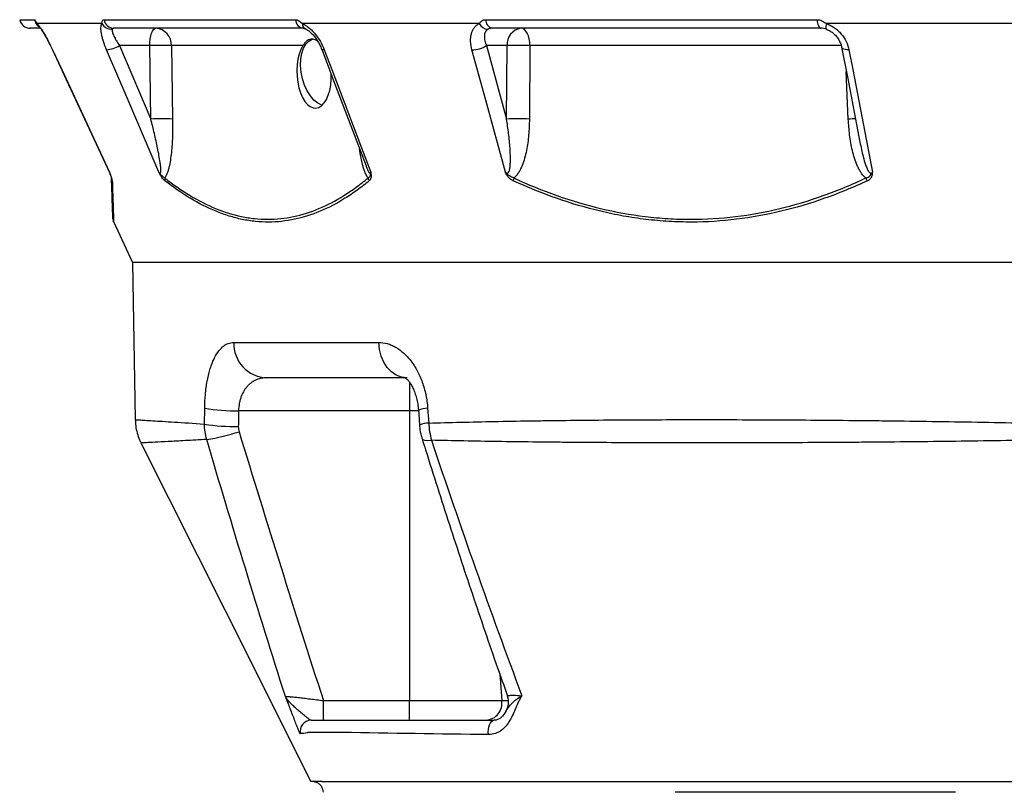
# Model space of a CAD drawing. Header units: millimetres. Extents: x 1316 to 5095, y 766 to 6162.
# Tile 3 of 25: x 1552 to 2098, y 1854 to 2283. Entities that reach past the tile are written whole.
import ezdxf

# ---------------------------------------------------------------- set-up
doc = ezdxf.new("R2010")
doc.units = ezdxf.units.MM
doc.header["$LTSCALE"] = 2

msp = doc.modelspace()

# ---------------------------------------------------------------- linework, layer by layer
at = {"color": 8, "linetype": 'Continuous', "lineweight": 25}
for p, q in [((1552.27, 2282.62), (1560.45, 2282.62)), ((2007.91, 2268.21), (1835.31, 2268.21)), ((1570.51, 2265.88), (1570.43, 2265.89)), ((2011.88, 2227.47), (2010.75, 2253.95)), ((1768.51, 2081.59), (1768.51, 2065.6)), ((1773.35, 2065.6), (1768.51, 2065.6)), ((1818.53, 1919.46), (1819.65, 1904.73)), ((1819.65, 1904.73), (1823.35, 1904.73))]:
    msp.add_line(p, q, dxfattribs=at)
at = {"color": 7, "linetype": 'Continuous', "lineweight": 25}
for p, q in [((1563.44, 2277.86), (1558.14, 2277.86)), ((1597.88, 2280.46), (1561.99, 2280.46)), ((1599.07, 2282.62), (1705.21, 2282.62)), ((1709.78, 2277.86), (1604.55, 2277.86)), ((1807.12, 2280.46), (1709.06, 2280.46)), ((1810.72, 2282.62), (1994.55, 2282.62)), ((1996.68, 2277.86), (1814.4, 2277.86)), ((2133.64, 2280.46), (1999.7, 2280.46)), ((1999.67, 2277.32), (1999.8, 2277.32)), ((1624.39, 2268.21), (1607.65, 2268.21)), ((1607.65, 2268.21), (1625.02, 2227.47)), ((1625.02, 2227.47), (1624.39, 2268.21)), ((1636.46, 2268.21), (1637.1, 2227.47)), ((1709.38, 2268.21), (1636.46, 2268.21)), ((1822.66, 2268.21), (1811.21, 2268.21)), ((1811.21, 2268.21), (1822.34, 2227.47)), ((1822.34, 2227.47), (1822.66, 2268.21)), ((1835.31, 2268.21), (1834.99, 2227.47)), ((1604.24, 2170.56), (1614.83, 2147.86)), ((1614.83, 2147.86), (1616.35, 2060.69)), ((2874.83, 2147.86), (1614.83, 2147.86)), ((1670.99, 2103.51), (1751.43, 2103.51)), ((1765.9, 2083.86), (1689.23, 2083.86)), ((1654.76, 2058.22), (1654.88, 2067)), ((1768.51, 2065.6), (1673.65, 2065.6)), ((1768.51, 2065.6), (1768.51, 1904.73)), ((1778.55, 2067), (1779.16, 2058.76)), ((1720.74, 1904.73), (1768.51, 1904.73)), ((1720.74, 1893.86), (1720.74, 1904.73)), ((1768.51, 1904.73), (1819.65, 1904.73)), ((1768.51, 1893.86), (1768.51, 1904.73))]:
    msp.add_line(p, q, dxfattribs=at)
at = {"color": 7, "linetype": 'Continuous', "lineweight": 25, "flags": 128}
for points in [[(1624.39, 2268.21), (1624.47, 2270.11), (1624.68, 2271.93), (1625.01, 2273.59), (1625.43, 2275.05), (1625.94, 2276.24), (1626.53, 2277.13), (1627.15, 2277.67), (1627.81, 2277.86)], [(1835.31, 2268.21), (1835.19, 2270.11), (1834.88, 2271.93), (1834.41, 2273.59), (1833.79, 2275.05), (1833.04, 2276.24), (1832.19, 2277.13), (1831.27, 2277.67), (1830.31, 2277.86)], [(1994.55, 2282.62), (1994.66, 2281.64), (1994.83, 2280.73), (1995.04, 2279.91), (1995.31, 2279.2), (1995.62, 2278.63), (1995.95, 2278.2), (1996.31, 2277.95), (1996.68, 2277.86)], [(1708.38, 2253.51), (1708.07, 2257.16), (1708.18, 2260.67), (1708.72, 2263.9), (1709.66, 2266.74), (1710.98, 2269.07), (1712.61, 2270.79), (1714.5, 2271.86), (1715.28, 2272.08)], [(2008.18, 2267.28), (2011.35, 2250.83), (2018.3, 2214.69)], [(1570.43, 2265.89), (1578.08, 2249.43), (1602.3, 2197.41)], [(1570.51, 2265.88), (1575.57, 2255.01), (1595.81, 2211.53), (1602.13, 2197.96)], [(1629.44, 2197.96), (1612.38, 2237.97), (1600.49, 2265.88)], [(1719.77, 2266.29), (1726.02, 2249.84), (1744.36, 2201.55)], [(1721.22, 2265.88), (1725.35, 2255.01), (1741.87, 2211.53), (1747.03, 2197.96)], [(1821.64, 2197.96), (1810.73, 2237.97), (1803.11, 2265.88)], [(2012.23, 2265.88), (2014.32, 2255.01), (2022.7, 2211.53), (2025.32, 2197.96)], [(1719.98, 2235.1), (1719.81, 2235.16), (1717.61, 2236.22), (1715.47, 2237.95), (1713.49, 2240.28), (1711.72, 2243.11), (1710.25, 2246.35), (1709.12, 2249.86), (1708.38, 2253.51)], [(1767.11, 2083.86), (1764.08, 2084.23), (1761.17, 2085.35), (1758.48, 2087.16), (1756.11, 2089.59), (1754.16, 2092.57), (1752.7, 2095.96), (1751.77, 2099.66), (1751.43, 2103.51)], [(1773.44, 2065.93), (1773.58, 2063.87), (1774.02, 2057.69)], [(1619.53, 2047.75), (1666.19, 1954.77), (1713.82, 1859.86)], [(1812.37, 1885.92), (1812.2, 1887.31), (1812.22, 1888.73), (1812.43, 1890.1), (1812.8, 1891.35), (1813.33, 1892.4), (1813.97, 1893.19), (1814.7, 1893.69), (1815.47, 1893.86)]]:
    msp.add_lwpolyline(points, dxfattribs=at)
at = {"color": 8, "linetype": 'Continuous', "lineweight": 25, "flags": 128}
for points in [[(1999.7, 2280.46), (1999.55, 2279.75), (1999.45, 2279.11), (1999.39, 2278.56), (1999.38, 2278.09), (1999.42, 2277.73), (1999.5, 2277.48), (1999.63, 2277.34), (1999.67, 2277.32)], [(2012.23, 2265.88), (2011.18, 2265.89), (2010.24, 2266), (2009.44, 2266.2), (2008.82, 2266.49), (2008.4, 2266.84), (2008.19, 2267.26), (2008.18, 2267.29)], [(1721.22, 2265.88), (1720.57, 2265.89), (1720.09, 2266), (1719.81, 2266.2), (1719.77, 2266.29)], [(1775.47, 2049.99), (1775.81, 2049.57), (1776.84, 2049.22), (1778.49, 2049.1), (1780.7, 2049.22)]]:
    msp.add_lwpolyline(points, dxfattribs=at)
at = {"color": 7, "linetype": 'Continuous', "lineweight": 25}
for centre, radius, start, end in [((1558.14, 2283.86), 6, 191.8942, 270), ((1603.38, 2283.7), 6.38, 210.4911, 272.2484), ((1604.7, 2283.56), 5.71, 189.4836, 268.4623), ((1627.12, 2268.53), 9.35, 357.9914, 85.7799), ((1710.33, 2282.97), 5.14, 183.8439, 263.8405), ((1812.32, 2283.18), 5.87, 207.6585, 267.3842), ((1815.46, 2282.48), 4.74, 178.2831, 257.0956), ((1831.6, 2268.98), 8.97, 98.2348, 184.9179), ((1598.03, 2285.64), 19.91, 277.0796, 298.8921), ((1630.43, 2103.37), 164.95, 87.9027, 92.0973), ((1803.24, 2280.71), 14.83, 269.5129, 302.5358), ((1828.98, 2085.07), 183.25, 88.0215, 91.9785), ((1631.06, 2062.63), 164.95, 87.9027, 92.0973), ((1828.66, 2044.33), 183.25, 88.0215, 91.9785), ((1593.26, 2193.19), 9.98, 22.9637, 25.1542), ((1606.67, 2194.9), 3.49, 182.0785, 208.756), ((1636.36, 2194.12), 3.63, 169.6932, 194.3574), ((1750.04, 2195.84), 4.65, 193.3498, 214.3683), ((1832.78, 2192.59), 6.76, 161.1554, 174.6296), ((2029.44, 2197.64), 8.32, 200.159, 212.0774), ((1607.99, 2171.99), 4, 182, 200.6224), ((1690.13, 2102.98), 19.15, 178.4221, 267.3018), ((1672.38, 2175.53), 109.94, 260.8419, 270.6617), ((1672.24, 2166.57), 109.75, 260.8331, 270.6745), ((1639.88, 2156.68), 108.19, 278.559, 288.345), ((1813.39, 1903.86), 10, 329.3475, 19.247), ((1810.22, 1903.36), 9.53, 274.8527, 8.2786), ((1713.92, 1887.86), 6, 90.0863, 195.2684)]:
    msp.add_arc(centre, radius, start, end, dxfattribs=at)
at = {"color": 8, "linetype": 'Continuous', "lineweight": 25}
for centre, radius, start, end in [((1566.33, 2283.83), 6, 191.6598, 234.9967), ((1566.55, 2282.24), 4.9, 201.3506, 223.2218), ((1712.43, 2280.48), 3.37, 180.3495, 241.7204), ((2018.41, 2052.6), 174.99, 90.7883, 92.1376), ((1778.79, 2053.08), 13.92, 90.9885, 112.6394), ((1779.4, 2044.77), 14, 91.0029, 112.5889)]:
    msp.add_arc(centre, radius, start, end, dxfattribs=at)
at = {"color": 7, "linetype": 'Continuous', "lineweight": 25}
for centre, major_axis, ratio, start_param, end_param in [((1715.56, 2252.71), (-0.92, 19.17), 0.496358, 0.605514, 4.691599), ((2244.83, 1009.96), (0, 6745.63), 0.08573, 1.413658, 1.414976)]:
    msp.add_ellipse(centre, major_axis=major_axis, ratio=ratio, start_param=start_param, end_param=end_param, dxfattribs=at)
for points, knots in [([(1560.45, 2282.62), (1560.53, 2282.62), (1560.62, 2282.57), (1560.81, 2282.35), (1560.92, 2282.2), (1561.16, 2281.81), (1561.3, 2281.57), (1561.62, 2281.05), (1561.79, 2280.76), (1561.99, 2280.46)], [0, 0, 0, 0, 0.25, 0.25, 0.5, 0.5, 0.75, 0.75, 1, 1, 1, 1]), ([(1561.99, 2280.46), (1562.24, 2280.18), (1562.52, 2279.85), (1563.12, 2279.07), (1563.45, 2278.62), (1564.12, 2277.63), (1564.47, 2277.09), (1565.2, 2275.94), (1565.57, 2275.32), (1566.72, 2273.36), (1567.48, 2271.96), (1569.04, 2268.97), (1569.79, 2267.44), (1570.51, 2265.88)], [0, 0, 0, 0, 0.125, 0.125, 0.25, 0.25, 0.375, 0.375, 0.5, 0.5, 0.75, 0.75, 1, 1, 1, 1]), ([(1562.72, 2279.16), (1562.72, 2279.16), (1562.71, 2279.17), (1562.8, 2279.07), (1562.95, 2278.91), (1562.97, 2278.9)], [0, 0, 0, 0, 0.273285, 0.912586, 1, 1, 1, 1]), ([(1562.98, 2278.89), (1563.03, 2278.82), (1563.18, 2278.66), (1563.75, 2277.93), (1564.57, 2276.73), (1565.67, 2274.98), (1566.95, 2272.76), (1568.34, 2270.16), (1569.53, 2267.82), (1570.2, 2266.36), (1570.42, 2265.88)], [0, 0, 0, 0, 0.070775, 0.171048, 0.295492, 0.435751, 0.588338, 0.749149, 0.918045, 1, 1, 1, 1]), ([(1600.49, 2265.88), (1599.82, 2267.45), (1599.25, 2268.97), (1598.53, 2271.2), (1598.31, 2271.94), (1597.95, 2273.34), (1597.79, 2274.02), (1597.55, 2275.31), (1597.46, 2275.92), (1597.35, 2277.1), (1597.32, 2277.63), (1597.35, 2278.62), (1597.4, 2279.06), (1597.58, 2279.84), (1597.71, 2280.18), (1597.88, 2280.46)], [0, 0, 0, 0, 0.25, 0.25, 0.375, 0.375, 0.5, 0.5, 0.625, 0.625, 0.75, 0.75, 0.875, 0.875, 1, 1, 1, 1]), ([(1597.88, 2280.46), (1597.87, 2280.76), (1597.9, 2281.05), (1598.01, 2281.57), (1598.09, 2281.81), (1598.31, 2282.2), (1598.44, 2282.35), (1598.73, 2282.56), (1598.9, 2282.62), (1599.07, 2282.62)], [0, 0, 0, 0, 0.25, 0.25, 0.5, 0.5, 0.75, 0.75, 1, 1, 1, 1]), ([(1604.55, 2277.86), (1604.34, 2277.86), (1604.15, 2277.81), (1603.83, 2277.63), (1603.69, 2277.49), (1603.63, 2277.32)], [0, 0, 0, 0, 0.5, 0.5, 1, 1, 1, 1]), ([(1705.21, 2282.62), (1705.52, 2282.62), (1705.83, 2282.57), (1706.47, 2282.35), (1706.79, 2282.2), (1707.42, 2281.81), (1707.75, 2281.57), (1708.4, 2281.05), (1708.73, 2280.76), (1709.06, 2280.46)], [0, 0, 0, 0, 0.25, 0.25, 0.5, 0.5, 0.75, 0.75, 1, 1, 1, 1]), ([(1709.06, 2280.46), (1709.67, 2280.18), (1710.28, 2279.85), (1711.5, 2279.07), (1712.11, 2278.62), (1713.32, 2277.63), (1713.9, 2277.09), (1715.04, 2275.94), (1715.6, 2275.32), (1717.21, 2273.36), (1718.18, 2271.96), (1719.9, 2268.97), (1720.63, 2267.44), (1721.22, 2265.88)], [0, 0, 0, 0, 0.125, 0.125, 0.25, 0.25, 0.375, 0.375, 0.5, 0.5, 0.75, 0.75, 1, 1, 1, 1]), ([(1709.84, 2277.85), (1709.85, 2277.85), (1709.88, 2277.85), (1710.25, 2277.77), (1710.7, 2277.56), (1710.84, 2277.5)], [0, 0, 0, 0, 0.434196, 0.8235, 1, 1, 1, 1]), ([(1710.83, 2277.48), (1711, 2277.41), (1711.49, 2277.21), (1712.71, 2276.39), (1714.22, 2275.06), (1715.84, 2273.27), (1717.39, 2271.11), (1718.77, 2268.72), (1719.43, 2267.08), (1719.76, 2266.28)], [0, 0, 0, 0, 0.066224, 0.199559, 0.34421, 0.496271, 0.66303, 0.835775, 1, 1, 1, 1]), ([(1803.11, 2265.88), (1802.68, 2267.45), (1802.44, 2268.97), (1802.36, 2271.2), (1802.37, 2271.94), (1802.51, 2273.34), (1802.63, 2274.02), (1802.96, 2275.31), (1803.17, 2275.92), (1803.71, 2277.1), (1804.03, 2277.63), (1804.75, 2278.62), (1805.15, 2279.06), (1806.07, 2279.84), (1806.58, 2280.18), (1807.12, 2280.46)], [0, 0, 0, 0, 0.25, 0.25, 0.375, 0.375, 0.5, 0.5, 0.625, 0.625, 0.75, 0.75, 0.875, 0.875, 1, 1, 1, 1]), ([(1807.12, 2280.46), (1807.3, 2280.76), (1807.52, 2281.05), (1808.02, 2281.57), (1808.31, 2281.81), (1808.93, 2282.2), (1809.26, 2282.35), (1809.96, 2282.56), (1810.34, 2282.62), (1810.72, 2282.62)], [0, 0, 0, 0, 0.25, 0.25, 0.5, 0.5, 0.75, 0.75, 1, 1, 1, 1]), ([(1814.4, 2277.86), (1813.97, 2277.86), (1813.54, 2277.81), (1812.74, 2277.63), (1812.36, 2277.49), (1812.05, 2277.32)], [0, 0, 0, 0, 0.5, 0.5, 1, 1, 1, 1]), ([(1994.55, 2282.62), (1995.01, 2282.62), (1995.47, 2282.57), (1996.38, 2282.35), (1996.82, 2282.2), (1997.68, 2281.81), (1998.1, 2281.57), (1998.92, 2281.05), (1999.31, 2280.76), (1999.7, 2280.46)], [0, 0, 0, 0, 0.25, 0.25, 0.5, 0.5, 0.75, 0.75, 1, 1, 1, 1]), ([(1999.8, 2277.32), (1999.27, 2277.49), (1998.75, 2277.63), (1997.72, 2277.81), (1997.19, 2277.86), (1996.68, 2277.86)], [0, 0, 0, 0, 0.5, 0.5, 1, 1, 1, 1]), ([(1999.7, 2280.46), (2000.5, 2280.18), (2001.27, 2279.85), (2002.78, 2279.07), (2003.52, 2278.62), (2004.93, 2277.63), (2005.59, 2277.09), (2006.84, 2275.94), (2007.44, 2275.32), (2009.08, 2273.36), (2009.98, 2271.96), (2011.42, 2268.97), (2011.93, 2267.44), (2012.23, 2265.88)], [0, 0, 0, 0, 0.125, 0.125, 0.25, 0.25, 0.375, 0.375, 0.5, 0.5, 0.75, 0.75, 1, 1, 1, 1]), ([(1603.63, 2277.32), (1603.56, 2277.13), (1603.54, 2276.9), (1603.56, 2276.38), (1603.61, 2276.08), (1603.77, 2275.44), (1603.88, 2275.09), (1604.16, 2274.34), (1604.33, 2273.95), (1604.7, 2273.14), (1604.91, 2272.72), (1605.37, 2271.85), (1605.62, 2271.41), (1606.42, 2270.06), (1607.01, 2269.14), (1607.65, 2268.21)], [0, 0, 0, 0, 0.125, 0.125, 0.25, 0.25, 0.375, 0.375, 0.5, 0.5, 0.625, 0.625, 0.75, 0.75, 1, 1, 1, 1]), ([(1717.52, 2270.77), (1716.59, 2271.19), (1714.47, 2272.15), (1712.23, 2271.46), (1710.62, 2270.01), (1709.79, 2268.81), (1709.38, 2268.21)], [0, 0, 0, 0, 0.276498, 0.631999, 0.816155, 1, 1, 1, 1]), ([(1812.05, 2277.32), (1811.72, 2277.13), (1811.42, 2276.9), (1810.93, 2276.38), (1810.72, 2276.08), (1810.39, 2275.44), (1810.26, 2275.09), (1810.08, 2274.34), (1810.02, 2273.95), (1809.98, 2273.14), (1810, 2272.72), (1810.08, 2271.85), (1810.16, 2271.41), (1810.47, 2270.06), (1810.79, 2269.14), (1811.21, 2268.21)], [0, 0, 0, 0, 0.125, 0.125, 0.25, 0.25, 0.375, 0.375, 0.5, 0.5, 0.625, 0.625, 0.75, 0.75, 1, 1, 1, 1]), ([(1999.65, 2277.27), (2000.06, 2277.13), (2001.17, 2276.77), (2002.93, 2275.64), (2004.78, 2274), (2006.35, 2271.99), (2007.49, 2269.76), (2008.09, 2268.13), (2008.17, 2267.33), (2008.17, 2267.29)], [0, 0, 0, 0, 0.093426, 0.2555162, 0.4272858, 0.606407, 0.7939551, 0.9895222, 1, 1, 1, 1]), ([(1629.44, 2197.96), (1629.54, 2197.83), (1629.63, 2197.72), (1629.82, 2197.53), (1629.93, 2197.45), (1630.12, 2197.38), (1630.21, 2197.4), (1630.35, 2197.52), (1630.4, 2197.61), (1630.52, 2197.95), (1630.56, 2198.24), (1630.59, 2198.82), (1630.59, 2199.12), (1630.56, 2200.06), (1630.51, 2200.71), (1630.37, 2202.01), (1630.29, 2202.67), (1630.01, 2204.65), (1629.78, 2205.98), (1629.3, 2208.65), (1629.04, 2210), (1628.22, 2214.02), (1627.62, 2216.71), (1626.37, 2222.09), (1625.71, 2224.78), (1625.02, 2227.47)], [0, 0, 0, 0, 0.015625, 0.015625, 0.03125, 0.03125, 0.046875, 0.046875, 0.0625, 0.0625, 0.09375, 0.09375, 0.125, 0.125, 0.1875, 0.1875, 0.25, 0.25, 0.375, 0.375, 0.5, 0.5, 0.75, 0.75, 1, 1, 1, 1]), ([(1637.1, 2227.47), (1637.14, 2224.52), (1637.12, 2221.59), (1636.94, 2215.77), (1636.77, 2212.88), (1636.36, 2208.59), (1636.19, 2207.17), (1635.8, 2204.38), (1635.57, 2203.02), (1635.15, 2201.03), (1634.99, 2200.38), (1634.66, 2199.1), (1634.47, 2198.47), (1634.07, 2197.28), (1633.84, 2196.71), (1633.35, 2195.65), (1633.09, 2195.18), (1632.79, 2194.77)], [0, 0, 0, 0, 0.25, 0.25, 0.5, 0.5, 0.625, 0.625, 0.75, 0.75, 0.8125, 0.8125, 0.875, 0.875, 0.9375, 0.9375, 1, 1, 1, 1]), ([(1821.64, 2197.96), (1821.77, 2197.83), (1821.9, 2197.72), (1822.18, 2197.53), (1822.33, 2197.45), (1822.64, 2197.38), (1822.8, 2197.4), (1823.08, 2197.52), (1823.19, 2197.61), (1823.49, 2197.95), (1823.63, 2198.24), (1823.85, 2198.82), (1823.93, 2199.12), (1824.14, 2200.06), (1824.23, 2200.71), (1824.36, 2202.01), (1824.4, 2202.67), (1824.48, 2204.65), (1824.47, 2205.98), (1824.39, 2208.65), (1824.32, 2210), (1824.04, 2214.02), (1823.77, 2216.71), (1823.13, 2222.09), (1822.75, 2224.78), (1822.34, 2227.47)], [0, 0, 0, 0, 0.015625, 0.015625, 0.03125, 0.03125, 0.046875, 0.046875, 0.0625, 0.0625, 0.09375, 0.09375, 0.125, 0.125, 0.1875, 0.1875, 0.25, 0.25, 0.375, 0.375, 0.5, 0.5, 0.75, 0.75, 1, 1, 1, 1]), ([(1834.99, 2227.47), (1834.96, 2224.52), (1834.83, 2221.59), (1834.3, 2215.77), (1833.91, 2212.88), (1833.05, 2208.59), (1832.72, 2207.17), (1831.93, 2204.38), (1831.48, 2203.02), (1830.68, 2201.03), (1830.4, 2200.38), (1829.77, 2199.1), (1829.43, 2198.47), (1828.68, 2197.28), (1828.28, 2196.71), (1827.39, 2195.65), (1826.91, 2195.18), (1826.39, 2194.77)], [0, 0, 0, 0, 0.25, 0.25, 0.5, 0.5, 0.625, 0.625, 0.75, 0.75, 0.8125, 0.8125, 0.875, 0.875, 0.9375, 0.9375, 1, 1, 1, 1]), ([(2021.63, 2194.77), (2021.09, 2195.18), (2020.59, 2195.66), (2019.66, 2196.71), (2019.24, 2197.28), (2018.45, 2198.48), (2018.09, 2199.1), (2017.42, 2200.38), (2017.11, 2201.03), (2016.24, 2203.02), (2015.75, 2204.38), (2014.86, 2207.17), (2014.48, 2208.59), (2013.47, 2212.88), (2012.98, 2215.77), (2012.25, 2221.59), (2012.01, 2224.52), (2011.88, 2227.47)], [0, 0, 0, 0, 0.0625, 0.0625, 0.125, 0.125, 0.1875, 0.1875, 0.25, 0.25, 0.375, 0.375, 0.5, 0.5, 0.75, 0.75, 1, 1, 1, 1]), ([(1603.62, 2193.22), (1603.61, 2193.44), (1603.58, 2193.7), (1603.48, 2194.16), (1603.45, 2194.33), (1603.35, 2194.69), (1603.3, 2194.88), (1603.18, 2195.29), (1603.11, 2195.5), (1602.95, 2195.96), (1602.86, 2196.19), (1602.68, 2196.68), (1602.57, 2196.93), (1602.36, 2197.44), (1602.25, 2197.7), (1602.13, 2197.96)], [0, 0, 0, 0, 0.25, 0.25, 0.375, 0.375, 0.5, 0.5, 0.625, 0.625, 0.75, 0.75, 0.875, 0.875, 1, 1, 1, 1]), ([(1603.19, 2194.77), (1603.18, 2194.88), (1603.16, 2195.03), (1603.06, 2195.43), (1602.98, 2195.67), (1602.78, 2196.24), (1602.66, 2196.56), (1602.46, 2197.06), (1602.39, 2197.22), (1602.26, 2197.58), (1602.2, 2197.76), (1602.13, 2197.96)], [0, 0, 0, 0, 0.25, 0.25, 0.5, 0.5, 0.75, 0.75, 0.875, 0.875, 1, 1, 1, 1]), ([(1632.84, 2193.22), (1632.57, 2193.44), (1632.29, 2193.69), (1631.71, 2194.31), (1631.4, 2194.68), (1630.81, 2195.49), (1630.51, 2195.95), (1630.09, 2196.68), (1629.95, 2196.93), (1629.69, 2197.44), (1629.57, 2197.7), (1629.44, 2197.96)], [0, 0, 0, 0, 0.25, 0.25, 0.5, 0.5, 0.75, 0.75, 0.875, 0.875, 1, 1, 1, 1]), ([(1632.79, 2194.77), (1632.54, 2194.88), (1632.28, 2195.03), (1631.73, 2195.43), (1631.45, 2195.67), (1630.87, 2196.24), (1630.58, 2196.56), (1630.14, 2197.06), (1629.99, 2197.22), (1629.71, 2197.58), (1629.57, 2197.76), (1629.44, 2197.96)], [0, 0, 0, 0, 0.25, 0.25, 0.5, 0.5, 0.75, 0.75, 0.875, 0.875, 1, 1, 1, 1]), ([(1745.51, 2194.77), (1745.76, 2194.88), (1745.97, 2195.03), (1746.35, 2195.43), (1746.5, 2195.67), (1746.73, 2196.24), (1746.8, 2196.56), (1746.9, 2197.06), (1746.93, 2197.22), (1746.99, 2197.58), (1747.02, 2197.76), (1747.03, 2197.96)], [0, 0, 0, 0, 0.25, 0.25, 0.5, 0.5, 0.75, 0.75, 0.875, 0.875, 1, 1, 1, 1]), ([(1746.2, 2193.22), (1746.46, 2193.44), (1746.69, 2193.7), (1746.97, 2194.16), (1747.05, 2194.33), (1747.19, 2194.69), (1747.24, 2194.88), (1747.33, 2195.29), (1747.36, 2195.5), (1747.38, 2195.96), (1747.37, 2196.19), (1747.33, 2196.68), (1747.29, 2196.93), (1747.18, 2197.44), (1747.11, 2197.7), (1747.03, 2197.96)], [0, 0, 0, 0, 0.25, 0.25, 0.375, 0.375, 0.5, 0.5, 0.625, 0.625, 0.75, 0.75, 0.875, 0.875, 1, 1, 1, 1]), ([(1826.05, 2193.22), (1825.59, 2193.44), (1825.13, 2193.69), (1824.24, 2194.31), (1823.81, 2194.68), (1823.02, 2195.49), (1822.66, 2195.95), (1822.22, 2196.68), (1822.09, 2196.93), (1821.85, 2197.44), (1821.74, 2197.7), (1821.64, 2197.96)], [0, 0, 0, 0, 0.25, 0.25, 0.5, 0.5, 0.75, 0.75, 0.875, 0.875, 1, 1, 1, 1]), ([(1826.39, 2194.77), (1825.96, 2194.88), (1825.53, 2195.03), (1824.69, 2195.43), (1824.27, 2195.67), (1823.47, 2196.24), (1823.08, 2196.56), (1822.52, 2197.06), (1822.33, 2197.22), (1821.97, 2197.58), (1821.8, 2197.76), (1821.64, 2197.96)], [0, 0, 0, 0, 0.25, 0.25, 0.5, 0.5, 0.75, 0.75, 0.875, 0.875, 1, 1, 1, 1]), ([(2021.63, 2194.77), (2022.05, 2194.88), (2022.45, 2195.03), (2023.2, 2195.43), (2023.54, 2195.67), (2024.14, 2196.24), (2024.4, 2196.56), (2024.76, 2197.06), (2024.89, 2197.22), (2025.12, 2197.58), (2025.22, 2197.76), (2025.32, 2197.96)], [0, 0, 0, 0, 0.25, 0.25, 0.5, 0.5, 0.75, 0.75, 0.875, 0.875, 1, 1, 1, 1]), ([(2022.39, 2193.22), (2022.85, 2193.44), (2023.27, 2193.7), (2023.85, 2194.16), (2024.03, 2194.33), (2024.36, 2194.69), (2024.51, 2194.88), (2024.78, 2195.29), (2024.9, 2195.5), (2025.1, 2195.96), (2025.18, 2196.19), (2025.29, 2196.68), (2025.32, 2196.93), (2025.34, 2197.44), (2025.33, 2197.7), (2025.32, 2197.96)], [0, 0, 0, 0, 0.25, 0.25, 0.375, 0.375, 0.5, 0.5, 0.625, 0.625, 0.75, 0.75, 0.875, 0.875, 1, 1, 1, 1]), ([(1603.98, 2172.14), (1603.98, 2172.07), (1603.99, 2171.86), (1603.92, 2173.91), (1603.76, 2178.31), (1603.52, 2185.12), (1603.3, 2191.47), (1603.19, 2194.77)], [0, 0, 0, 0, 0.093479, 0.310124, 0.533899, 0.757712, 1, 1, 1, 1]), ([(1632.79, 2194.77), (1642.02, 2187.51), (1651.38, 2181.78), (1665.65, 2175.9), (1670.45, 2174.4), (1677.7, 2172.88), (1680.13, 2172.49), (1685.01, 2171.98), (1687.44, 2171.85), (1699.51, 2171.85), (1708.98, 2173.9), (1722.92, 2179.75), (1727.52, 2182.16), (1734.35, 2186.44), (1736.62, 2187.97), (1741.09, 2191.23), (1743.31, 2192.95), (1745.51, 2194.77)], [0, 0, 0, 0, 0.25, 0.25, 0.375, 0.375, 0.4375, 0.4375, 0.5, 0.5, 0.75, 0.75, 0.875, 0.875, 0.9375, 0.9375, 1, 1, 1, 1]), ([(1746.2, 2193.22), (1743.99, 2191.41), (1741.76, 2189.69), (1737.26, 2186.44), (1734.99, 2184.91), (1728.13, 2180.64), (1723.51, 2178.23), (1709.53, 2172.38), (1700.03, 2170.33), (1687.93, 2170.3), (1685.5, 2170.42), (1680.61, 2170.91), (1678.17, 2171.29), (1673.29, 2172.29), (1670.86, 2172.92), (1665.99, 2174.42), (1663.57, 2175.29), (1651.53, 2180.21), (1642.1, 2185.96), (1632.84, 2193.22)], [0, 0, 0, 0, 0.0625, 0.0625, 0.125, 0.125, 0.25, 0.25, 0.5, 0.5, 0.5625, 0.5625, 0.625, 0.625, 0.6875, 0.6875, 0.75, 0.75, 1, 1, 1, 1]), ([(2022.39, 2193.22), (2018.5, 2191.41), (2014.58, 2189.69), (2006.69, 2186.44), (2002.71, 2184.91), (1990.68, 2180.64), (1982.6, 2178.23), (1958.19, 2172.38), (1941.68, 2170.33), (1920.72, 2170.3), (1916.51, 2170.42), (1908.06, 2170.91), (1903.84, 2171.29), (1895.43, 2172.29), (1891.23, 2172.92), (1882.86, 2174.42), (1878.69, 2175.29), (1857.99, 2180.21), (1841.85, 2185.96), (1826.05, 2193.22)], [0, 0, 0, 0, 0.0625, 0.0625, 0.125, 0.125, 0.25, 0.25, 0.5, 0.5, 0.5625, 0.5625, 0.625, 0.625, 0.6875, 0.6875, 0.75, 0.75, 1, 1, 1, 1]), ([(1826.39, 2194.77), (1842.12, 2187.51), (1858.13, 2181.78), (1882.65, 2175.9), (1890.9, 2174.4), (1903.41, 2172.88), (1907.6, 2172.49), (1916.04, 2171.98), (1920.24, 2171.85), (1941.16, 2171.85), (1957.63, 2173.9), (1981.97, 2179.75), (1990.02, 2182.16), (2002.01, 2186.44), (2005.98, 2187.97), (2013.85, 2191.23), (2017.75, 2192.95), (2021.63, 2194.77)], [0, 0, 0, 0, 0.25, 0.25, 0.375, 0.375, 0.4375, 0.4375, 0.5, 0.5, 0.75, 0.75, 0.875, 0.875, 0.9375, 0.9375, 1, 1, 1, 1]), ([(1654.88, 2067), (1654.92, 2069.63), (1655.06, 2072.19), (1655.4, 2075.93), (1655.54, 2077.15), (1655.79, 2078.96), (1655.88, 2079.57), (1656.06, 2080.75), (1656.16, 2081.33), (1656.68, 2084.18), (1657.18, 2086.31), (1658.06, 2089.28), (1658.37, 2090.24), (1659.04, 2092.05), (1659.38, 2092.91), (1660.48, 2095.33), (1661.27, 2096.75), (1662.99, 2099.23), (1663.9, 2100.24), (1665.32, 2101.46), (1665.8, 2101.82), (1666.8, 2102.44), (1667.31, 2102.69), (1668.85, 2103.31), (1669.91, 2103.51), (1670.99, 2103.51)], [0, 0, 0, 0, 0.125, 0.125, 0.1875, 0.1875, 0.21875, 0.21875, 0.25, 0.25, 0.375, 0.375, 0.4375, 0.4375, 0.5, 0.5, 0.625, 0.625, 0.75, 0.75, 0.8125, 0.8125, 0.875, 0.875, 1, 1, 1, 1]), ([(1751.43, 2103.51), (1753, 2103.51), (1754.57, 2103.29), (1756.91, 2102.63), (1757.69, 2102.36), (1759.25, 2101.7), (1760.02, 2101.32), (1762.32, 2100), (1763.79, 2098.93), (1765.91, 2097.02), (1766.61, 2096.33), (1767.96, 2094.85), (1768.63, 2094.06), (1770.53, 2091.58), (1771.69, 2089.77), (1773.27, 2086.81), (1773.77, 2085.78), (1774.72, 2083.65), (1775.15, 2082.55), (1776.35, 2079.21), (1777, 2076.88), (1777.76, 2073.25), (1777.98, 2072.01), (1778.33, 2069.52), (1778.46, 2068.26), (1778.55, 2067)], [0, 0, 0, 0, 0.125, 0.125, 0.1875, 0.1875, 0.25, 0.25, 0.375, 0.375, 0.4375, 0.4375, 0.5, 0.5, 0.625, 0.625, 0.6875, 0.6875, 0.75, 0.75, 0.875, 0.875, 0.9375, 0.9375, 1, 1, 1, 1]), ([(1689.23, 2083.86), (1688.27, 2083.86), (1687.33, 2083.77), (1685.47, 2083.42), (1684.55, 2083.16), (1682.79, 2082.44), (1681.94, 2081.99), (1680.71, 2081.15), (1680.3, 2080.84), (1679.52, 2080.18), (1679.15, 2079.82), (1678.42, 2079.06), (1678.07, 2078.65), (1677.4, 2077.77), (1677.07, 2077.31), (1676.15, 2075.82), (1675.62, 2074.74), (1674.94, 2072.97), (1674.74, 2072.36), (1674.38, 2071.08), (1674.22, 2070.42), (1673.84, 2068.42), (1673.69, 2067.04), (1673.65, 2065.6)], [0, 0, 0, 0, 0.125, 0.125, 0.25, 0.25, 0.375, 0.375, 0.4375, 0.4375, 0.5, 0.5, 0.5625, 0.5625, 0.625, 0.625, 0.75, 0.75, 0.8125, 0.8125, 0.875, 0.875, 1, 1, 1, 1]), ([(1765.98, 2084.02), (1765.97, 2084.03), (1765.92, 2084.05), (1766.29, 2083.83), (1767.05, 2083.18), (1768.05, 2082.08), (1769.22, 2080.39), (1770.4, 2078.24), (1771.48, 2075.66), (1772.4, 2072.64), (1773.1, 2069.39), (1773.32, 2067.08), (1773.43, 2065.92)], [0, 0, 0, 0, 0.044248, 0.144248, 0.24612, 0.353977, 0.460456, 0.562755, 0.672397, 0.780777, 0.890309, 1, 1, 1, 1]), ([(1616.41, 2060.69), (1616.45, 2059.53), (1616.53, 2057), (1617.37, 2053.23), (1618.4, 2050.06), (1619.3, 2048.34), (1619.59, 2047.78)], [0, 0, 0, 0, 0.258465, 0.565267, 0.860641, 1, 1, 1, 1]), ([(1779.16, 2058.76), (1790.74, 2059.11), (1802.87, 2059.41), (1821.89, 2059.79), (1828.37, 2059.9), (1838.3, 2060.05), (1841.65, 2060.1), (1848.4, 2060.19), (1851.79, 2060.24), (1868.88, 2060.43), (1882.93, 2060.54), (1911.73, 2060.68), (1926.5, 2060.7), (1956.74, 2060.66), (1972.22, 2060.59), (1995.98, 2060.42), (2003.99, 2060.36), (2016.15, 2060.24), (2020.23, 2060.2), (2028.42, 2060.11), (2032.53, 2060.06), (2053.11, 2059.8), (2069.7, 2059.55), (2103.17, 2058.96), (2120.04, 2058.61), (2137.04, 2058.22)], [0, 0, 0, 0, 0.125, 0.125, 0.1875, 0.1875, 0.21875, 0.21875, 0.25, 0.25, 0.375, 0.375, 0.5, 0.5, 0.625, 0.625, 0.6875, 0.6875, 0.71875, 0.71875, 0.75, 0.75, 0.875, 0.875, 1, 1, 1, 1]), ([(1774.06, 2057.69), (1774.09, 2057.16), (1774.22, 2055.17), (1774.67, 2052.56), (1775.35, 2050.59), (1775.54, 2050.02)], [0, 0, 0, 0, 0.202813, 0.76548, 1, 1, 1, 1]), ([(1775.49, 2050), (1776.12, 2047.97), (1781.05, 2032.04), (1790.54, 2002.4), (1804.15, 1961.25), (1814.94, 1929.52), (1821.32, 1911.58), (1822.89, 1907.16)], [0, 0, 0, 0, 0.0422, 0.331115, 0.619101, 0.905969, 1, 1, 1, 1]), ([(2137.05, 2049.69), (2120.19, 2049.35), (2103.47, 2049.06), (2070.3, 2048.59), (2053.86, 2048.4), (2033.47, 2048.21), (2029.4, 2048.17), (2021.29, 2048.1), (2017.25, 2048.07), (2005.2, 2047.99), (1997.25, 2047.94), (1973.67, 2047.82), (1958.29, 2047.78), (1928.22, 2047.74), (1913.52, 2047.76), (1884.79, 2047.85), (1870.77, 2047.93), (1853.67, 2048.07), (1850.28, 2048.1), (1843.53, 2048.17), (1840.17, 2048.21), (1830.23, 2048.32), (1823.73, 2048.41), (1804.62, 2048.7), (1792.4, 2048.94), (1780.7, 2049.22)], [0, 0, 0, 0, 0.125, 0.125, 0.25, 0.25, 0.28125, 0.28125, 0.3125, 0.3125, 0.375, 0.375, 0.5, 0.5, 0.625, 0.625, 0.75, 0.75, 0.78125, 0.78125, 0.8125, 0.8125, 0.875, 0.875, 1, 1, 1, 1]), ([(1780.7, 2049.22), (1788.63, 2025.36), (1796.77, 2001.61), (1813.49, 1954.35), (1822.06, 1930.85), (1830.82, 1907.47)], [0, 0, 0, 0, 0.5, 0.5, 1, 1, 1, 1]), ([(1699.65, 1906.98), (1699.76, 1907.01), (1700.01, 1907.02), (1700.75, 1907.01), (1701.24, 1906.99), (1702.16, 1906.93), (1702.5, 1906.9), (1703.22, 1906.84), (1703.6, 1906.8), (1704.82, 1906.69), (1705.73, 1906.6), (1707.72, 1906.38), (1708.78, 1906.26), (1710.99, 1906), (1712.14, 1905.86), (1714.55, 1905.56), (1715.77, 1905.4), (1718.23, 1905.07), (1719.48, 1904.9), (1720.74, 1904.73)], [0, 0, 0, 0, 0.125, 0.125, 0.25, 0.25, 0.3125, 0.3125, 0.375, 0.375, 0.5, 0.5, 0.625, 0.625, 0.75, 0.75, 0.875, 0.875, 1, 1, 1, 1]), ([(1708.14, 1886.28), (1708.04, 1886.26), (1707.89, 1886.45), (1707.59, 1887), (1707.47, 1887.23), (1707.22, 1887.76), (1707.09, 1888.07), (1706.66, 1889.08), (1706.33, 1889.88), (1705.62, 1891.69), (1705.24, 1892.67), (1704.06, 1895.77), (1703.2, 1898.04), (1701.88, 1901.45), (1701.44, 1902.59), (1700.77, 1904.26), (1700.54, 1904.82), (1700.1, 1905.91), (1699.88, 1906.45), (1699.65, 1906.98)], [0, 0, 0, 0, 0.125, 0.125, 0.1875, 0.1875, 0.25, 0.25, 0.375, 0.375, 0.5, 0.5, 0.75, 0.75, 0.875, 0.875, 0.9375, 0.9375, 1, 1, 1, 1]), ([(1713.91, 1893.86), (1713.61, 1893.86), (1713.19, 1894.1), (1712.12, 1894.87), (1711.5, 1895.39), (1710.15, 1896.53), (1709.41, 1897.16), (1707.92, 1898.43), (1707.16, 1899.08), (1705.67, 1900.36), (1704.94, 1900.99), (1703.57, 1902.24), (1702.92, 1902.85), (1701.76, 1904.06), (1701.24, 1904.65), (1700.56, 1905.53), (1700.36, 1905.82), (1700.07, 1906.26), (1699.98, 1906.4), (1699.81, 1906.69), (1699.73, 1906.84), (1699.65, 1906.98)], [0, 0, 0, 0, 0.125, 0.125, 0.25, 0.25, 0.375, 0.375, 0.5, 0.5, 0.625, 0.625, 0.75, 0.75, 0.875, 0.875, 0.9375, 0.9375, 0.96875, 0.96875, 1, 1, 1, 1]), ([(1830.82, 1907.47), (1830.5, 1906.95), (1830.19, 1906.4), (1829.59, 1905.3), (1829.3, 1904.74), (1828.47, 1903.04), (1827.96, 1901.88), (1826.93, 1899.53), (1826.43, 1898.35), (1825.35, 1896.03), (1824.78, 1894.89), (1823.52, 1892.72), (1822.82, 1891.69), (1821.25, 1889.79), (1820.35, 1888.92), (1818.87, 1887.84), (1818.36, 1887.52), (1817.27, 1886.94), (1816.69, 1886.7), (1814.93, 1886.11), (1813.68, 1885.9), (1812.37, 1885.92)], [0, 0, 0, 0, 0.0625, 0.0625, 0.125, 0.125, 0.25, 0.25, 0.375, 0.375, 0.5, 0.5, 0.625, 0.625, 0.75, 0.75, 0.8125, 0.8125, 0.875, 0.875, 1, 1, 1, 1]), ([(1821.97, 1898.74), (1821.95, 1898.7), (1821.51, 1897.87), (1820.51, 1896.53), (1818.99, 1894.98), (1817.38, 1894.16), (1816.25, 1893.77), (1815.5, 1893.87), (1815.46, 1893.87)], [0, 0, 0, 0, 0.011779, 0.264436, 0.515663, 0.752099, 0.987448, 1, 1, 1, 1]), ([(1713.91, 1893.86), (1714.98, 1893.86), (1716.16, 1893.86), (1717.8, 1893.86), (1718.13, 1893.86), (1718.52, 1893.86), (1718.56, 1893.86), (1718.66, 1893.86), (1718.72, 1893.86), (1718.94, 1893.86), (1719.12, 1893.86), (1719.57, 1893.86), (1719.83, 1893.86), (1720.45, 1893.86), (1720.8, 1893.86), (1721.96, 1893.86), (1722.88, 1893.86), (1724.48, 1893.86), (1725.06, 1893.86), (1726.28, 1893.86), (1726.93, 1893.86), (1728.94, 1893.86), (1730.38, 1893.86), (1732.69, 1893.86), (1733.48, 1893.86), (1735.1, 1893.86), (1735.91, 1893.86), (1762.7, 1893.86), (1788.96, 1893.86), (1815.47, 1893.86)], [0, 0, 0, 0, 0.25, 0.25, 0.3125, 0.3125, 0.320313, 0.320313, 0.328125, 0.328125, 0.34375, 0.34375, 0.359375, 0.359375, 0.375, 0.375, 0.40625, 0.40625, 0.421875, 0.421875, 0.4375, 0.4375, 0.46875, 0.46875, 0.484375, 0.484375, 0.5, 0.5, 1, 1, 1, 1]), ([(1812.37, 1885.92), (1785.05, 1886.2), (1757.98, 1886.58), (1730.82, 1887.07), (1730.4, 1887.08), (1729.58, 1887.08), (1729.17, 1887.09), (1727.97, 1887.1), (1727.19, 1887.1), (1724.92, 1887.12), (1723.49, 1887.12), (1721.48, 1887.13), (1720.84, 1887.13), (1719.64, 1887.13), (1719.07, 1887.14), (1717.46, 1887.14), (1716.53, 1887.13), (1715.33, 1887.13), (1714.96, 1887.13), (1714.3, 1887.12), (1714.01, 1887.12), (1713.25, 1887.1), (1712.9, 1887.09), (1712.64, 1887.07), (1712.59, 1887.07), (1712.51, 1887.05), (1712.38, 1887.03), (1712.08, 1886.98), (1711.83, 1886.93), (1710.36, 1886.67), (1709.18, 1886.46), (1708.14, 1886.28)], [0, 0, 0, 0, 0.5, 0.5, 0.507812, 0.507812, 0.515625, 0.515625, 0.53125, 0.53125, 0.5625, 0.5625, 0.578125, 0.578125, 0.59375, 0.59375, 0.625, 0.625, 0.640625, 0.640625, 0.65625, 0.65625, 0.6875, 0.6875, 0.695313, 0.695313, 0.703125, 0.71875, 0.75, 0.75, 1, 1, 1, 1]), ([(1720.05, 1859.86), (1719.62, 1859.86), (1718.14, 1859.86), (1716.44, 1859.86), (1715.13, 1859.86), (1715.54, 1859.86), (1713.93, 1859.86), (1713.64, 1859.86), (1713.82, 1859.86), (1713.82, 1859.86)], [0, 0, 0, 0, 0.009855, 0.03447, 0.058349, 0.246651, 0.623271, 0.999913, 1, 1, 1, 1]), ([(1715.69, 1859.84), (1715.69, 1859.84), (1715.68, 1859.84), (1715.7, 1859.82), (1715.75, 1859.8), (1715.85, 1859.77), (1716, 1859.72), (1716.14, 1859.68), (1716.22, 1859.66)], [0, 0, 0, 0, 0.019865, 0.15259, 0.330294, 0.530869, 0.754149, 1, 1, 1, 1]), ([(1716.22, 1859.66), (1716.84, 1859.41), (1718.09, 1858.92), (1719.5, 1857.45), (1720.39, 1855.71), (1720.49, 1854.46), (1720.54, 1853.86)], [0, 0, 0, 0, 0.256343, 0.517495, 0.7692, 1, 1, 1, 1]), ([(1720.05, 1859.86), (1720.32, 1859.86), (1720.61, 1859.86), (1721.22, 1859.86), (1721.53, 1859.86), (1721.86, 1859.86)], [0, 0, 0, 0, 0.5, 0.5, 1, 1, 1, 1]), ([(1721.86, 1859.86), (1723.66, 1859.86), (1725.83, 1859.86), (1729.47, 1859.86), (1731.37, 1859.86), (1733.37, 1859.86), (1734.72, 1859.86), (1735.39, 1859.86), (1741.46, 1859.86), (1757.66, 1859.86), (1773.86, 1859.86), (1806.29, 1859.86), (1827.93, 1859.86), (1892.95, 1859.86), (1936.4, 1859.86), (2023.53, 1859.86), (2067.2, 1859.86), (2132.85, 1859.86), (2154.76, 1859.86), (2187.66, 1859.86), (2204.12, 1859.86), (2220.59, 1859.86), (2226.43, 1859.86), (2226.77, 1859.86), (2227.46, 1859.86), (2228.51, 1859.86), (2231.05, 1859.86), (2233.36, 1859.86), (2238.1, 1859.86), (2241.44, 1859.86), (2244.78, 1859.86)], [0, 0, 0, 0, 0.015625, 0.015625, 0.023438, 0.027344, 0.027344, 0.03125, 0.03125, 0.0625, 0.125, 0.125, 0.25, 0.25, 0.5, 0.5, 0.75, 0.75, 0.875, 0.875, 0.9375, 0.96875, 0.96875, 0.970703, 0.970703, 0.972656, 0.976563, 0.984375, 0.984375, 1, 1, 1, 1]), ([(2071.32, 1853.86), (2067.42, 1853.86), (2059.73, 1853.86), (2043.87, 1853.86), (2023.68, 1853.86), (1999.44, 1853.86), (1974.86, 1853.86), (1953.16, 1853.86), (1933.3, 1853.86), (1921.93, 1853.86), (1915.91, 1853.86)], [0, 0, 0, 0, 0.074941, 0.148055, 0.305237, 0.464029, 0.615786, 0.779961, 0.883595, 1, 1, 1, 1])]:
    msp.add_open_spline(points, degree=3, knots=knots, dxfattribs=at)
at = {"color": 8, "linetype": 'Continuous', "lineweight": 25}
for points, knots in [([(2018.34, 2214.69), (2018.87, 2212), (2019.71, 2207.76), (2021.16, 2202.8), (2022.26, 2200), (2023.06, 2198.47), (2023.75, 2197.68), (2024.21, 2197.43), (2024.52, 2197.38), (2024.84, 2197.47), (2025.11, 2197.68), (2025.25, 2197.88), (2025.32, 2197.96)], [0, 0, 0, 0, 0.414547, 0.6519311, 0.7710098, 0.8605714, 0.9056767, 0.9235401, 0.9415511, 0.9575241, 0.9821472, 1, 1, 1, 1]), ([(1745.51, 2194.77), (1745.16, 2195.3), (1744.35, 2196.52), (1743.2, 2199.48), (1742.11, 2203.41), (1741.26, 2207.38), (1740.95, 2209.91), (1740.84, 2210.82)], [0, 0, 0, 0, 0.139018, 0.31857, 0.583631, 0.849452, 1, 1, 1, 1]), ([(1744.36, 2201.56), (1744.59, 2200.98), (1745.02, 2199.83), (1745.66, 2198.47), (1746.19, 2197.68), (1746.49, 2197.43), (1746.68, 2197.38), (1746.84, 2197.47), (1746.96, 2197.68), (1747.01, 2197.88), (1747.03, 2197.96)], [0, 0, 0, 0, 0.286731, 0.565701, 0.706197, 0.761839, 0.817941, 0.867694, 0.944391, 1, 1, 1, 1]), ([(1602.3, 2197.4), (1602.3, 2197.42), (1602.28, 2197.46), (1602.22, 2197.68), (1602.16, 2197.88), (1602.13, 2197.96)], [0, 0, 0, 0, 0.272225, 0.694113, 1, 1, 1, 1]), ([(1603.62, 2193.22), (1603.72, 2189.92), (1603.93, 2183.66), (1604.14, 2176.96), (1604.29, 2172.5), (1604.36, 2170.33), (1604.35, 2170.54), (1604.35, 2170.61)], [0, 0, 0, 0, 0.242183, 0.459089, 0.675961, 0.899605, 1, 1, 1, 1]), ([(1616.35, 2060.69), (1616.35, 2060.69), (1617.17, 2060.64), (1619.22, 2060.51), (1619.68, 2060.48), (1620.7, 2060.42), (1621.26, 2060.38), (1623.09, 2060.27), (1624.51, 2060.18), (1629.35, 2059.87), (1633.35, 2059.62), (1642.9, 2059), (1648.44, 2058.64), (1654.76, 2058.22)], [0, 0, 0, 0, 0.25, 0.25, 0.3125, 0.3125, 0.375, 0.375, 0.5, 0.5, 0.75, 0.75, 1, 1, 1, 1]), ([(1655.99, 2049.69), (1651.88, 2049.45), (1643.67, 2048.97), (1634.22, 2048.46), (1626.93, 2048.1), (1622.34, 2047.88), (1620.13, 2047.78), (1619.26, 2047.74), (1619.53, 2047.75), (1619.53, 2047.75)], [0, 0, 0, 0, 0.1784459, 0.3568957, 0.5380548, 0.7192155, 0.8593709, 0.9998341, 1, 1, 1, 1]), ([(1821.99, 1898.73), (1822.35, 1899.35), (1823.43, 1901.22), (1825.84, 1904.15), (1828.99, 1906.37), (1830.81, 1907.47), (1830.82, 1907.47)], [0, 0, 0, 0, 0.194993, 0.587866, 0.997944, 1, 1, 1, 1]), ([(1822.91, 1907.16), (1822.87, 1907.22), (1822.76, 1907.4), (1823.47, 1907.66), (1825.76, 1907.81), (1829.15, 1907.58), (1830.82, 1907.47)], [0, 0, 0, 0, 0.098551, 0.296571, 0.653263, 1, 1, 1, 1])]:
    msp.add_open_spline(points, degree=3, knots=knots, dxfattribs=at)
at = {"color": 7, "linetype": 'Continuous', "lineweight": 25}
for points in [[(1655.99, 2049.69), (1655.17, 2052.46), (1654.76, 2055.31), (1654.76, 2058.22)], [(1673.53, 2056.82), (1673.52, 2055.86), (1673.65, 2054.91), (1673.94, 2053.98)], [(1673.94, 2053.98), (1689.14, 2004.11), (1704.74, 1954.35), (1720.74, 1904.73)], [(1779.16, 2058.76), (1779.23, 2057.13), (1779.56, 2053.9), (1780.26, 2050.77), (1780.7, 2049.22)], [(1699.65, 1906.98), (1684.56, 1954.38), (1670.03, 2001.95), (1655.99, 2049.69)]]:
    msp.add_open_spline(points, degree=3, dxfattribs=at)

doc.saveas('drawing.dxf')
